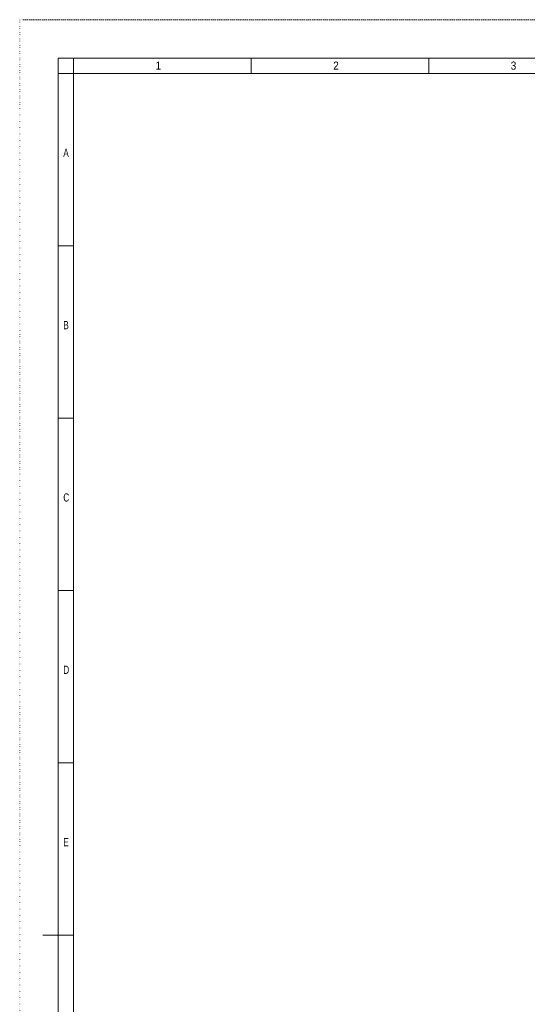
# Model space of a CAD drawing. Header units: millimetres. Extents: x 0 to 1682, y 0 to 1188.
# Tile 2 of 7: x 0 to 329, y 549 to 1188. Entities that reach past the tile are written whole.
import ezdxf

# ---------------------------------------------------------------- set-up
doc = ezdxf.new("R2010")
doc.units = ezdxf.units.MM
doc.header["$LTSCALE"] = 2
doc.linetypes.add('SLD-Punti', pattern=[0.635, 0, -0.635])
doc.linetypes.add('SLD-Solido', pattern=[0])
doc.styles.add('SLDTEXTSTYLE2', font='ARIALN.TTF', dxfattribs={"width": 0.87})
doc.styles.add('SLDTEXTSTYLE3', font='GOTHIC.TTF', dxfattribs={"width": 0.913})

msp = doc.modelspace()

# ---------------------------------------------------------------- linework, layer by layer
at = {"color": 7, "linetype": 'SLD-Punti', "lineweight": 18}
for p in [(0, 0), (1682, 1188)]:
    msp.add_line(p, (0, 1188), dxfattribs=at)
at = {"color": 7, "linetype": 'SLD-Solido', "lineweight": 18}
for p, q in [((25, 25), (25, 1163)), ((1657, 1163), (25, 1163)), ((35, 1153), (35, 1163)), ((150.14, 1153), (150.14, 1163)), ((265.29, 1153), (265.29, 1163)), ((25, 1153), (35, 1153)), ((35, 35), (35, 1153)), ((1647, 1153), (35, 1153)), ((25, 1041.2), (35, 1041.2)), ((25, 929.4), (35, 929.4)), ((25, 817.6), (35, 817.6)), ((25, 705.8), (35, 705.8)), ((15, 594), (35, 594)), ((25, 594), (35, 594))]:
    msp.add_line(p, q, dxfattribs=at)

# ---------------------------------------------------------------- texts
at = {"color": 7, "linetype": 'Continuous', "lineweight": 0, "char_height": 5.29, "attachment_point": 1}
for s, insert, style in [('1', (88.17, 1160.84), 'SLDTEXTSTYLE3'), ('2', (203.31, 1160.84), 'SLDTEXTSTYLE3'), ('3', (318.45, 1160.84), 'SLDTEXTSTYLE3'), ('A', (28.29, 1104.3), 'SLDTEXTSTYLE2'), ('B', (28.29, 992.5), 'SLDTEXTSTYLE2'), ('C', (28.29, 880.7), 'SLDTEXTSTYLE2'), ('D', (28.29, 768.9), 'SLDTEXTSTYLE2'), ('E', (28.29, 657.1), 'SLDTEXTSTYLE2')]:
    msp.add_mtext(s, dxfattribs=dict(at, insert=insert, style=style))

doc.saveas('drawing.dxf')
